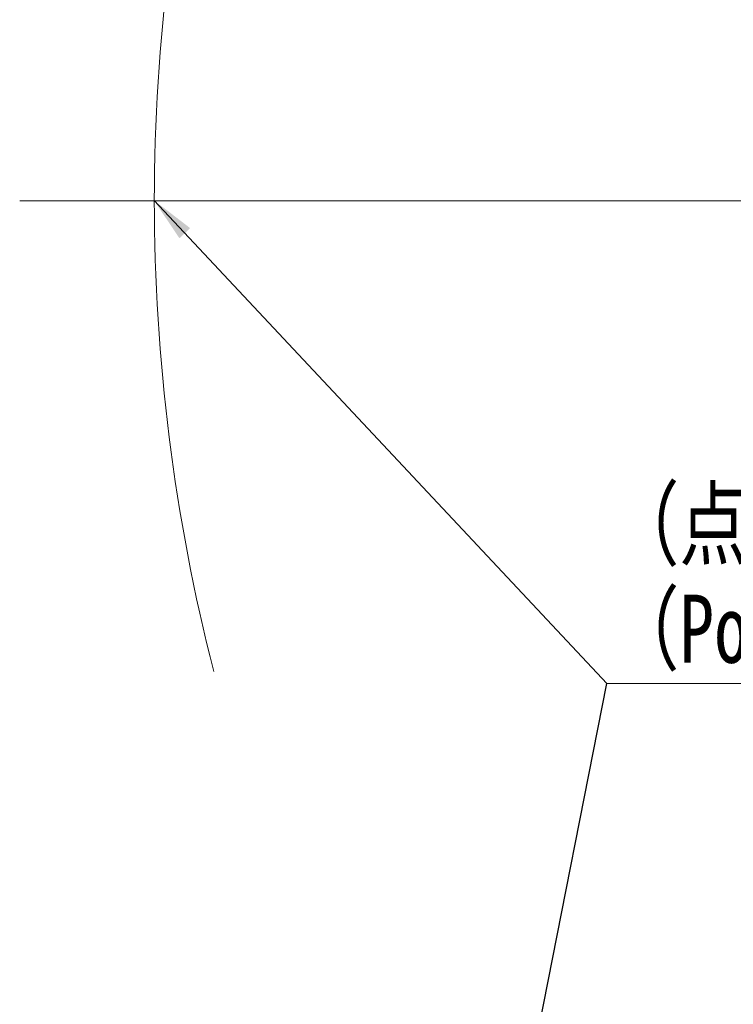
# Model space of a CAD drawing. Header units: millimetres. Extents: x -7 to 844, y 0 to 594.
# Tile 53 of 137: x 85 to 163, y 395 to 502. Entities that reach past the tile are written whole.
import ezdxf

# ---------------------------------------------------------------- set-up
doc = ezdxf.new("R2010")
doc.units = ezdxf.units.MM
doc.styles.add('SLDTEXTSTYLE0', font='HYSWLONGFANGSONG.TTF', dxfattribs={"bigfont": 'bigfont'})
doc.styles.add('SLDTEXTSTYLE2', font='HYSWLONGFANGSONG.TTF', dxfattribs={"bigfont": 'bigfont'})
doc.styles.add('SLDTEXTSTYLE3', font='HYSWLONGFANGSONG.TTF')
doc.styles.get("Standard").update_dxf_attribs({"font": 'HYSWLONGFANGSONG.TTF'})
doc.dimstyles.new('SLDDIMSTYLE0', dxfattribs={"dimtxt": 0.18, "dimasz": 4.884615, "dimexe": 0, "dimexo": 0.0625, "dimgap": 0, "dimtad": 0, "dimtih": 1, "dimtoh": 1, "dimdec": 0, "dimrnd": 1e-09, "dimzin": 0, "dimdsep": 46, "dimtxsty": 'Standard', "dimsah": 1, "dimcen": 0.09, "dimadec": 0, "dimazin": 0, "dimtfac": 4.884615, "dimtdec": 0, "dimtofl": 0, "dimtmove": 0, "dimatfit": 3, "dimfxl": 1, "dimfrac": 2, "dimtolj": 1, "dimtzin": 0, "dimarcsym": 0})
doc.dimstyles.new('SLDDIMSTYLE15', dxfattribs={"dimtxt": 9.875366, "dimasz": 4.884615, "dimexe": 0, "dimexo": 0.0625, "dimgap": 2.468842, "dimtad": 0, "dimtih": 1, "dimtoh": 1, "dimlfac": 5, "dimrnd": 1e-09, "dimzin": 12, "dimdsep": 46, "dimtxsty": 'SLDTEXTSTYLE3', "dimblk1": 'NONE', "dimblk2": 'NONE', "dimsah": 1, "dimcen": 0, "dimadec": 0, "dimazin": 3, "dimtfac": 1, "dimtdec": 3, "dimtmove": 0, "dimatfit": 3, "dimldrblk": 'NONE', "dimfxl": 1, "dimfrac": 2, "dimtolj": 1, "dimtzin": 12, "dimarcsym": 0})
doc.dimstyles.new('SLDDIMSTYLE3', dxfattribs={"dimtxt": 9.875366, "dimasz": 4.884615, "dimexe": 0, "dimexo": 0.0625, "dimgap": 2.468842, "dimtad": 0, "dimtih": 1, "dimtoh": 1, "dimlfac": 13, "dimrnd": 1e-09, "dimzin": 12, "dimdsep": 46, "dimtxsty": 'SLDTEXTSTYLE3', "dimsah": 1, "dimcen": 0, "dimadec": 0, "dimazin": 3, "dimtfac": 1, "dimtdec": 3, "dimtofl": 0, "dimtmove": 0, "dimatfit": 3, "dimfxl": 1, "dimfrac": 2, "dimtolj": 1, "dimtzin": 12, "dimarcsym": 0})

# ---------------------------------------------------------------- blocks, each defined once
blk = doc.blocks.new('SW_NOTE_0_1')
at = {"color": 0, "linetype": 'Continuous', "lineweight": 18}
blk.add_line((49.4, 0), (0, 0), dxfattribs=at)
blk.add_line((49.4, 0), (0, 0), dxfattribs=at)
at = {"color": 0, "linetype": 'Continuous', "lineweight": 18, "attachment_point": 1, "style": 'SLDTEXTSTYLE0'}
for s, insert, char_height in [('（点A）轨迹', (0.48, 21.02), 7.408), ('（Point A）LOCUS', (0.48, 9.64), 7.4083)]:
    blk.add_mtext(s, dxfattribs=dict(at, insert=insert, char_height=char_height))
blk = doc.blocks.new('_D_16')
at = {"color": 7, "linetype": 'Continuous', "lineweight": 18}
for p, q in [((91.44, 515.63), (68.24, 515.63)), ((102.52, 513.9), (91.44, 515.63)), ((305.75, 482.17), (102.52, 513.9))]:
    blk.add_line(p, q, dxfattribs=at)
blk.add_solid([(102.52, 513.9), (97.81, 515.39), (97.57, 513.91)], dxfattribs=at)
at = {"color": 7, "linetype": 'Continuous', "lineweight": 18, "insert": (68.24, 527.56), "char_height": 9.26, "attachment_point": 1, "style": 'SLDTEXTSTYLE3'}
blk.add_mtext('R2674', dxfattribs=at)
blk = doc.blocks.new('SW_CENTERMARKSYMBOL_3')
at = {"color": 0, "linetype": 'Continuous', "lineweight": 18}
blk.add_line((-0.38, 0), (-218.69, 0), dxfattribs=at)
blk = doc.blocks.new('_D_55')
at = {"color": 7, "linetype": 'Continuous', "lineweight": 18}
blk.add_line((512.91, 531.63), (472.01, 531.63), dxfattribs=at)
at = {"color": 7, "linetype": 'Continuous', "lineweight": 18, "char_height": 9.26, "attachment_point": 1}
for s, insert, style in [('通', (502.68, 543.57), 'SLDTEXTSTYLE2'), ('8-', (472.01, 543.57), 'SLDTEXTSTYLE3'), ('%%c', (482.42, 543.57), 'SLDTEXTSTYLE3'), ('22', (494.04, 543.57), 'SLDTEXTSTYLE3')]:
    blk.add_mtext(s, dxfattribs=dict(at, insert=insert, style=style))
blk = doc.blocks.new('_None')

msp = doc.modelspace()

# ---------------------------------------------------------------- linework, layer by layer
at = {"color": 7, "linetype": 'Continuous', "lineweight": 18}
msp.add_arc((305.746836, 482.174349), 205.692308, 165.60175185, 194.39824815, dxfattribs=at)

# ---------------------------------------------------------------- block references
for name, p in [('SW_CENTERMARKSYMBOL_3', (304.139196, 482.130287)), ('SW_NOTE_0_1', (149.211649, 429.72426))]:
    msp.add_blockref(name, p, dxfattribs=at)

# ---------------------------------------------------------------- dimensions: what is measured, and where the dimension line sits
dim = msp.add_diameter_dim_2p(p1=(3.286, 2.923341), p2=(0, 0), text='8-<>通', dimstyle='SLDDIMSTYLE15', dxfattribs=at)
dim.commit()
dim.dimension.update_dxf_attribs({"geometry": '_D_55', "text_midpoint": (491.667114, 539.014431), "dimtype": 163})
dim = msp.add_radius_dim(center=(305.746836, 482.174349), mpoint=(102.515538, 513.897602), dimstyle='SLDDIMSTYLE3', dxfattribs=at)
dim.commit()
dim.dimension.update_dxf_attribs({"geometry": '_D_16', "text_midpoint": (79.04386, 521.740773), "dimtype": 164})

# ---------------------------------------------------------------- leaders
for points in [[(100.022002, 482.185353), (149.211649, 429.72426)], [(125.226571, 307.759577), (149.211649, 429.72426)]]:
    msp.add_leader(points, dimstyle='SLDDIMSTYLE0', dxfattribs=at)

doc.saveas('drawing.dxf')
